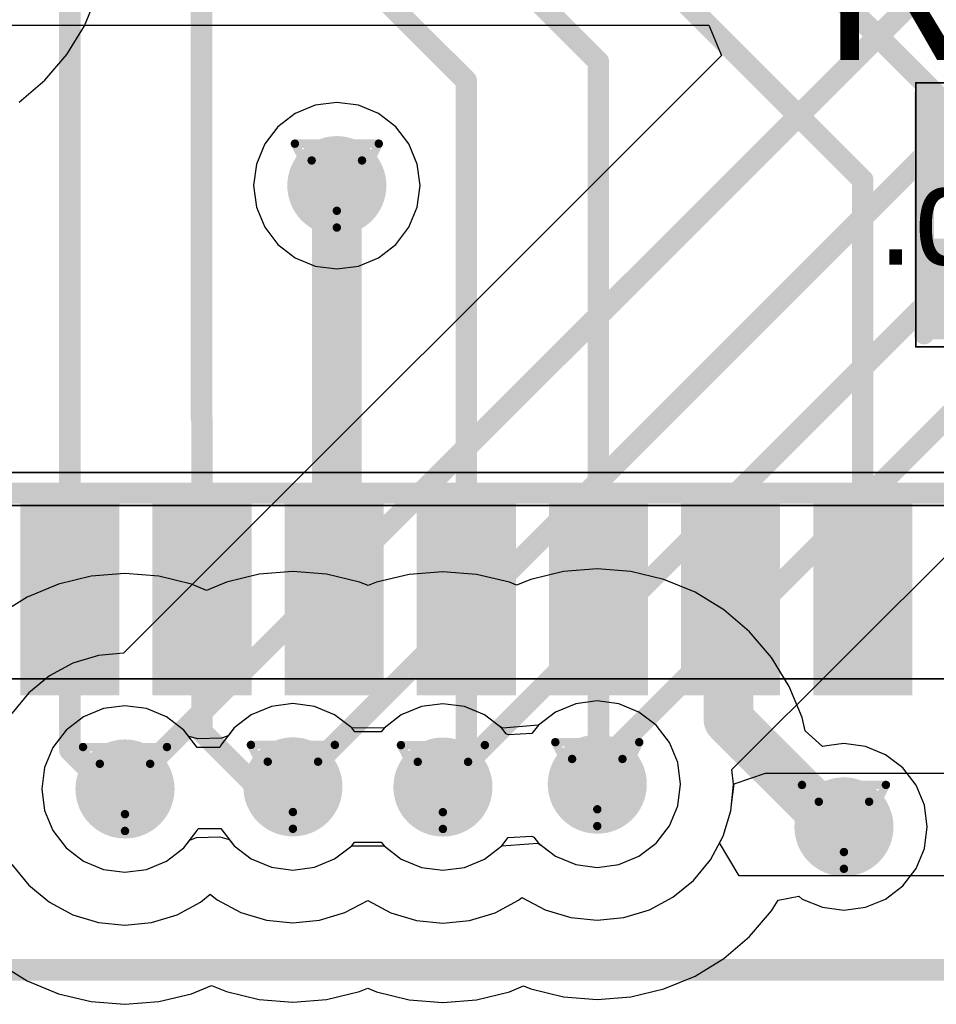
# Model space of a CAD drawing. Header units: millimetres. Extents: x 138 to 555, y 26 to 334.
# Tile 245 of 256: x 169.97 to 175.52, y 241.04 to 247. Entities that reach past the tile are written whole.
import ezdxf

# ---------------------------------------------------------------- set-up
doc = ezdxf.new("R2010")
doc.units = ezdxf.units.MM
for name, color, linetype in [('BottomLayer', 5, 'Continuous'), ('DrillDrawing', 1, 'Continuous'), ('Mechanical20', 56, 'Continuous'), ('Mechanical27', 56, 'Continuous'), ('MidLayer1', 16, 'Continuous'), ('MidLayer2', 76, 'Continuous'), ('MidLayer3', 90, 'Continuous'), ('MidLayer4', 156, 'Continuous'), ('MultiLayer', 9, 'Continuous'), ('TopLayer', 1, 'Continuous'), ('TopOverlay', 2, 'Continuous'), ('TopPaste', 8, 'Continuous'), ('TopSolder', 216, 'Continuous'), ('ViaHoleLayer', 16, 'Continuous')]:
    doc.layers.add(name, color=color, linetype=linetype)

# ---------------------------------------------------------------- blocks, each defined once
blk = doc.blocks.new('CON_SAMTEC_ERF8_030_070_L_DV_TR_MOD_B2123A_504')
at = {"layer": 'Mechanical20', "const_width": 0.01}
blk.add_lwpolyline([(-3, -15.95), (-3, 15.95)], dxfattribs=at)
at = {"layer": 'Mechanical27', "const_width": 0.01}
for points in [[(-2.8, -15.75), (-2.8, 15.75)], [(-1.75, -15.25), (-1.75, 15.25)]]:
    blk.add_lwpolyline(points, dxfattribs=at)
at = {"layer": 'TopLayer'}
for points in [[(-2.8, -6.25), (-1.7, -6.25), (-2.8, -5.75), (-1.7, -5.75)], [(-2.8, -7.05), (-1.7, -7.05), (-2.8, -6.55), (-1.7, -6.55)], [(-2.8, -7.85), (-1.7, -7.85), (-2.8, -7.35), (-1.7, -7.35)], [(-2.8, -8.65), (-1.7, -8.65), (-2.8, -8.15), (-1.7, -8.15)], [(-2.8, -9.45), (-1.7, -9.45), (-2.8, -8.95), (-1.7, -8.95)], [(-2.8, -10.25), (-1.7, -10.25), (-2.8, -9.75), (-1.7, -9.75)], [(-2.8, -11.05), (-1.7, -11.05), (-2.8, -10.55), (-1.7, -10.55)]]:
    blk.add_solid(points, dxfattribs=at)
at = {"layer": 'TopOverlay', "const_width": 0.127}
blk.add_lwpolyline([(-2.875, -15.825), (-2.875, 15.825)], dxfattribs=at)
at = {"layer": 'TopPaste'}
for points in [[(-2.8, -6.25), (-1.7, -6.25), (-2.8, -5.75), (-1.7, -5.75)], [(-2.8, -7.05), (-1.7, -7.05), (-2.8, -6.55), (-1.7, -6.55)], [(-2.8, -7.85), (-1.7, -7.85), (-2.8, -7.35), (-1.7, -7.35)], [(-2.8, -8.65), (-1.7, -8.65), (-2.8, -8.15), (-1.7, -8.15)], [(-2.8, -9.45), (-1.7, -9.45), (-2.8, -8.95), (-1.7, -8.95)], [(-2.8, -10.25), (-1.7, -10.25), (-2.8, -9.75), (-1.7, -9.75)], [(-2.8, -11.05), (-1.7, -11.05), (-2.8, -10.55), (-1.7, -10.55)]]:
    blk.add_solid(points, dxfattribs=at)
at = {"layer": 'TopSolder'}
for points in [[(-2.85, -6.3), (-1.65, -6.3), (-2.85, -5.7), (-1.65, -5.7)], [(-2.85, -7.1), (-1.65, -7.1), (-2.85, -6.5), (-1.65, -6.5)], [(-2.85, -7.9), (-1.65, -7.9), (-2.85, -7.3), (-1.65, -7.3)], [(-2.85, -8.7), (-1.65, -8.7), (-2.85, -8.1), (-1.65, -8.1)], [(-2.85, -9.5), (-1.65, -9.5), (-2.85, -8.9), (-1.65, -8.9)], [(-2.85, -10.3), (-1.65, -10.3), (-2.85, -9.7), (-1.65, -9.7)], [(-2.85, -11.1), (-1.65, -11.1), (-2.85, -10.5), (-1.65, -10.5)]]:
    blk.add_solid(points, dxfattribs=at)
blk = doc.blocks.new('R0402_714')
at = {"layer": 'Mechanical20', "const_width": 0.01}
for points in [[(-0.8, -0.475), (-0.8, 0.475)], [(0.8, 0.475), (-0.8, 0.475)], [(0.8, -0.475), (0.8, 0.475)], [(0.8, -0.475), (-0.8, -0.475)]]:
    blk.add_lwpolyline(points, dxfattribs=at)
at = {"layer": 'Mechanical20', "const_width": 0.005}
for points in [[(-0.8025, 0.475, 1), (-0.7975, 0.475, 1)], [(-0.8025, 0.475, 1), (-0.7975, 0.475, 1)], [(0.7975, 0.475, 1), (0.8025, 0.475, 1)], [(0.7975, 0.475, 1), (0.8025, 0.475, 1)], [(-0.8025, -0.475, 1), (-0.7975, -0.475, 1)], [(-0.8025, -0.475, 1), (-0.7975, -0.475, 1)], [(0.7975, -0.475, 1), (0.8025, -0.475, 1)], [(0.7975, -0.475, 1), (0.8025, -0.475, 1)]]:
    blk.add_lwpolyline(points, format="xyb", close=True, dxfattribs=at)
at = {"layer": 'Mechanical27', "const_width": 0.01}
for points in [[(-0.45, -0.3), (-0.45, 0.3)], [(0.45, 0.3), (-0.45, 0.3)], [(0.45, -0.3), (0.45, 0.3)], [(0.45, -0.3), (-0.45, -0.3)]]:
    blk.add_lwpolyline(points, dxfattribs=at)
at = {"layer": 'Mechanical27', "const_width": 0.005}
for points in [[(-0.4525, 0.3, 1), (-0.4475, 0.3, 1)], [(-0.4525, 0.3, 1), (-0.4475, 0.3, 1)], [(0.4475, 0.3, 1), (0.4525, 0.3, 1)], [(0.4475, 0.3, 1), (0.4525, 0.3, 1)], [(-0.4525, -0.3, 1), (-0.4475, -0.3, 1)], [(-0.4525, -0.3, 1), (-0.4475, -0.3, 1)], [(0.4475, -0.3, 1), (0.4525, -0.3, 1)], [(0.4475, -0.3, 1), (0.4525, -0.3, 1)]]:
    blk.add_lwpolyline(points, format="xyb", close=True, dxfattribs=at)
at = {"layer": 'TopLayer'}
for points in [[(-0.195, -0.35), (-0.195, 0.35), (-0.705, -0.35), (-0.705, 0.35)], [(0.705, -0.35), (0.705, 0.35), (0.195, -0.35), (0.195, 0.35)]]:
    blk.add_solid(points, dxfattribs=at)
at = {"layer": 'TopOverlay', "const_width": 0.12}
for points in [[(0.7, 0.425), (-0.725, 0.425)], [(0.725, -0.425), (-0.725, -0.425)]]:
    blk.add_lwpolyline(points, dxfattribs=at)
at = {"layer": 'TopOverlay', "const_width": 0.06}
for points in [[(-0.755, 0.425, 1), (-0.695, 0.425, 1)], [(0.67, 0.425, 1), (0.73, 0.425, 1)], [(-0.755, -0.425, 1), (-0.695, -0.425, 1)], [(0.695, -0.425, 1), (0.755, -0.425, 1)]]:
    blk.add_lwpolyline(points, format="xyb", close=True, dxfattribs=at)
at = {"layer": 'TopPaste'}
for points in [[(-0.195, -0.35), (-0.195, 0.35), (-0.705, -0.35), (-0.705, 0.35)], [(0.705, -0.35), (0.705, 0.35), (0.195, -0.35), (0.195, 0.35)]]:
    blk.add_solid(points, dxfattribs=at)
at = {"layer": 'TopSolder'}
for points in [[(-0.145, -0.4), (-0.145, 0.4), (-0.755, -0.4), (-0.755, 0.4)], [(0.755, -0.4), (0.755, 0.4), (0.145, -0.4), (0.145, 0.4)]]:
    blk.add_solid(points, dxfattribs=at)

msp = doc.modelspace()

# ---------------------------------------------------------------- linework, layer by layer
at = {"layer": 'BottomLayer'}
for p, q in [((169.7735, 246.9672), (174.1379, 246.9672)), ((174.1379, 246.9672), (174.2145, 246.7824)), ((174.2145, 246.7824), (170.5963, 243.1643)), ((171.7564, 246.4822), (171.6348, 246.4318)), ((171.8869, 246.4994), (171.7564, 246.4822)), ((172.0175, 246.4822), (171.8869, 246.4994)), ((172.1391, 246.4318), (172.0175, 246.4822)), ((171.6348, 246.4318), (171.5303, 246.3517)), ((172.2435, 246.3517), (172.1391, 246.4318)), ((171.5303, 246.3517), (171.4502, 246.2472)), ((172.3237, 246.2472), (172.2435, 246.3517)), ((171.4502, 246.2472), (171.3998, 246.1256)), ((172.3741, 246.1256), (172.3237, 246.2472)), ((171.3998, 246.1256), (171.3826, 245.9951)), ((172.3913, 245.9951), (172.3741, 246.1256)), ((171.3826, 245.9951), (171.3998, 245.8646)), ((172.3741, 245.8646), (172.3913, 245.9951)), ((171.3998, 245.8646), (171.4502, 245.7429)), ((172.3237, 245.7429), (172.3741, 245.8646)), ((171.4502, 245.7429), (171.5303, 245.6385)), ((172.2435, 245.6385), (172.3237, 245.7429)), ((171.5303, 245.6385), (171.6348, 245.5583)), ((172.1391, 245.5583), (172.2435, 245.6385)), ((171.6348, 245.5583), (171.7564, 245.508)), ((172.0175, 245.508), (172.1391, 245.5583)), ((171.7564, 245.508), (171.8869, 245.4908)), ((171.8869, 245.4908), (172.0175, 245.508)), ((174.2788, 242.4581), (176.0664, 244.2457)), ((170.4437, 243.1492), (170.2891, 243.1023)), ((170.5963, 243.1643), (170.4437, 243.1492)), ((170.2891, 243.1023), (170.1467, 243.0262)), ((170.1467, 243.0262), (170.0218, 242.9237)), ((170.0218, 242.9237), (169.9194, 242.7989)), ((174.2874, 242.3704), (174.2788, 242.4581)), ((174.2716, 242.2097), (174.2874, 242.3704)), ((174.2247, 242.0551), (174.2716, 242.2097)), ((174.2036, 242.0155), (174.2247, 242.0551)), ((174.3215, 241.8155), (174.2036, 242.0155)), ((179.2357, 241.8155), (174.3215, 241.8155))]:
    msp.add_line(p, q, dxfattribs=at)
at = {"layer": 'BottomLayer', "const_width": 0.13}
for points in [[(170.6045, 242.3411), (183.1408, 254.8775)], [(171.621, 242.354), (183.2791, 254.0122)], [(172.5291, 242.3529), (183.1042, 252.9281)], [(173.4635, 242.4741), (183.3955, 252.4061)], [(173.4635, 242.3704), (173.4635, 242.4741)], [(172.529, 242.3529), (172.5291, 242.3529)], [(166.1947, 241.2456), (179.2357, 241.2456)]]:
    msp.add_lwpolyline(points, dxfattribs=at)
at = {"layer": 'BottomLayer'}
for points, const_width in [([(171.7369, 245.9951, 1), (172.0369, 245.9951, 1)], 0.3), ([(170.4545, 242.3411, 1), (170.7545, 242.3411, 1)], 0.3), ([(171.471, 242.354, 1), (171.771, 242.354, 1)], 0.3), ([(172.379, 242.3529, 1), (172.679, 242.3529, 1)], 0.3), ([(173.3135, 242.3704, 1), (173.6135, 242.3704, 1)], 0.3), ([(173.431, 242.4741, 1), (173.496, 242.4741, 1)], 0.065), ([(173.431, 242.4741, 1), (173.496, 242.4741, 1)], 0.065), ([(170.572, 242.3411, 1), (170.637, 242.3411, 1)], 0.065), ([(171.5885, 242.354, 1), (171.6535, 242.354, 1)], 0.065), ([(172.4965, 242.3529, 1), (172.5615, 242.3529, 1)], 0.065), ([(172.4966, 242.3529, 1), (172.5615, 242.3529, 1)], 0.065), ([(172.4966, 242.3529, 1), (172.5615, 242.3529, 1)], 0.065), ([(173.431, 242.3704, 1), (173.496, 242.3704, 1)], 0.065), ([(174.8067, 242.1116, 1), (175.1067, 242.1116, 1)], 0.3)]:
    msp.add_lwpolyline(points, format="xyb", close=True, dxfattribs=dict(at, const_width=const_width))
at = {"layer": 'DrillDrawing', "const_width": 0.0508}
for points in [[(171.6329, 246.2491), (172.1409, 246.2491)], [(171.6329, 246.2491), (171.8869, 245.7411)], [(171.8869, 245.7411), (172.1409, 246.2491)], [(171.7345, 246.1475), (172.0393, 246.1475)], [(171.7345, 246.1475), (171.8869, 245.8427)], [(171.8869, 245.8427), (172.0393, 246.1475)], [(171.367, 242.608), (171.875, 242.608)], [(171.367, 242.608), (171.621, 242.1)], [(171.621, 242.1), (171.875, 242.608)], [(172.275, 242.6069), (172.783, 242.6069)], [(172.275, 242.6069), (172.529, 242.0989)], [(172.529, 242.0989), (172.783, 242.6069)], [(173.2095, 242.6244), (173.7175, 242.6244)], [(173.2095, 242.6244), (173.4635, 242.1164)], [(173.4635, 242.1164), (173.7175, 242.6244)], [(170.3505, 242.5951), (170.8585, 242.5951)], [(170.3505, 242.5951), (170.6045, 242.0871)], [(170.6045, 242.0871), (170.8585, 242.5951)], [(170.4521, 242.4935), (170.7569, 242.4935)], [(170.4521, 242.4935), (170.6045, 242.1887)], [(170.6045, 242.1887), (170.7569, 242.4935)], [(171.4686, 242.5064), (171.7734, 242.5064)], [(171.4686, 242.5064), (171.621, 242.2016)], [(171.621, 242.2016), (171.7734, 242.5064)], [(172.3766, 242.5053), (172.6814, 242.5053)], [(172.3766, 242.5053), (172.529, 242.2005)], [(172.529, 242.2005), (172.6814, 242.5053)], [(173.3111, 242.5228), (173.6159, 242.5228)], [(173.3111, 242.5228), (173.4635, 242.218)], [(173.4635, 242.218), (173.6159, 242.5228)], [(174.7027, 242.3656), (175.2107, 242.3656)], [(174.7027, 242.3656), (174.9567, 241.8576)], [(174.9567, 241.8576), (175.2107, 242.3656)], [(174.8043, 242.264), (175.1091, 242.264)], [(174.8043, 242.264), (174.9567, 241.9592)], [(174.9567, 241.9592), (175.1091, 242.264)]]:
    msp.add_lwpolyline(points, dxfattribs=at)
at = {"layer": 'DrillDrawing', "const_width": 0.0254}
for points in [[(171.6202, 246.2491, 1), (171.6456, 246.2491, 1)], [(171.6202, 246.2491, 1), (171.6456, 246.2491, 1)], [(172.1282, 246.2491, 1), (172.1536, 246.2491, 1)], [(172.1282, 246.2491, 1), (172.1536, 246.2491, 1)], [(171.7218, 246.1475, 1), (171.7472, 246.1475, 1)], [(171.7218, 246.1475, 1), (171.7472, 246.1475, 1)], [(172.0266, 246.1475, 1), (172.052, 246.1475, 1)], [(172.0266, 246.1475, 1), (172.052, 246.1475, 1)], [(171.8742, 245.8427, 1), (171.8996, 245.8427, 1)], [(171.8742, 245.8427, 1), (171.8996, 245.8427, 1)], [(171.8742, 245.7411, 1), (171.8996, 245.7411, 1)], [(171.8742, 245.7411, 1), (171.8996, 245.7411, 1)], [(171.3543, 242.608, 1), (171.3797, 242.608, 1)], [(171.3543, 242.608, 1), (171.3797, 242.608, 1)], [(171.8623, 242.608, 1), (171.8877, 242.608, 1)], [(171.8623, 242.608, 1), (171.8877, 242.608, 1)], [(172.2623, 242.6069, 1), (172.2877, 242.6069, 1)], [(172.2623, 242.6069, 1), (172.2877, 242.6069, 1)], [(172.7703, 242.6069, 1), (172.7957, 242.6069, 1)], [(172.7703, 242.6069, 1), (172.7957, 242.6069, 1)], [(173.1968, 242.6244, 1), (173.2222, 242.6244, 1)], [(173.1968, 242.6244, 1), (173.2222, 242.6244, 1)], [(173.7048, 242.6244, 1), (173.7302, 242.6244, 1)], [(173.7048, 242.6244, 1), (173.7302, 242.6244, 1)], [(170.3378, 242.5951, 1), (170.3632, 242.5951, 1)], [(170.3378, 242.5951, 1), (170.3632, 242.5951, 1)], [(170.8458, 242.5951, 1), (170.8712, 242.5951, 1)], [(170.8458, 242.5951, 1), (170.8712, 242.5951, 1)], [(170.4394, 242.4935, 1), (170.4648, 242.4935, 1)], [(170.4394, 242.4935, 1), (170.4648, 242.4935, 1)], [(170.7442, 242.4935, 1), (170.7696, 242.4935, 1)], [(170.7442, 242.4935, 1), (170.7696, 242.4935, 1)], [(171.4559, 242.5064, 1), (171.4813, 242.5064, 1)], [(171.4559, 242.5064, 1), (171.4813, 242.5064, 1)], [(171.7607, 242.5064, 1), (171.7861, 242.5064, 1)], [(171.7607, 242.5064, 1), (171.7861, 242.5064, 1)], [(172.3639, 242.5053, 1), (172.3893, 242.5053, 1)], [(172.3639, 242.5053, 1), (172.3893, 242.5053, 1)], [(172.6687, 242.5053, 1), (172.6941, 242.5053, 1)], [(172.6687, 242.5053, 1), (172.6941, 242.5053, 1)], [(173.2984, 242.5228, 1), (173.3238, 242.5228, 1)], [(173.2984, 242.5228, 1), (173.3238, 242.5228, 1)], [(173.6032, 242.5228, 1), (173.6286, 242.5228, 1)], [(173.6032, 242.5228, 1), (173.6286, 242.5228, 1)], [(174.69, 242.3656, 1), (174.7154, 242.3656, 1)], [(174.69, 242.3656, 1), (174.7154, 242.3656, 1)], [(175.198, 242.3656, 1), (175.2234, 242.3656, 1)], [(175.198, 242.3656, 1), (175.2234, 242.3656, 1)], [(174.7916, 242.264, 1), (174.817, 242.264, 1)], [(174.7916, 242.264, 1), (174.817, 242.264, 1)], [(175.0964, 242.264, 1), (175.1218, 242.264, 1)], [(175.0964, 242.264, 1), (175.1218, 242.264, 1)], [(170.5918, 242.1887, 1), (170.6172, 242.1887, 1)], [(170.5918, 242.1887, 1), (170.6172, 242.1887, 1)], [(171.6083, 242.2016, 1), (171.6337, 242.2016, 1)], [(171.6083, 242.2016, 1), (171.6337, 242.2016, 1)], [(172.5163, 242.2005, 1), (172.5417, 242.2005, 1)], [(172.5163, 242.2005, 1), (172.5417, 242.2005, 1)], [(173.4508, 242.218, 1), (173.4762, 242.218, 1)], [(173.4508, 242.218, 1), (173.4762, 242.218, 1)], [(170.5918, 242.0871, 1), (170.6172, 242.0871, 1)], [(170.5918, 242.0871, 1), (170.6172, 242.0871, 1)], [(171.6083, 242.1, 1), (171.6337, 242.1, 1)], [(171.6083, 242.1, 1), (171.6337, 242.1, 1)], [(172.5163, 242.0989, 1), (172.5417, 242.0989, 1)], [(172.5163, 242.0989, 1), (172.5417, 242.0989, 1)], [(173.4508, 242.1164, 1), (173.4762, 242.1164, 1)], [(173.4508, 242.1164, 1), (173.4762, 242.1164, 1)], [(174.944, 241.9592, 1), (174.9694, 241.9592, 1)], [(174.944, 241.9592, 1), (174.9694, 241.9592, 1)], [(174.944, 241.8576, 1), (174.9694, 241.8576, 1)], [(174.944, 241.8576, 1), (174.9694, 241.8576, 1)]]:
    msp.add_lwpolyline(points, format="xyb", close=True, dxfattribs=at)
at = {"layer": 'MidLayer1', "const_width": 0.3}
for points in [[(171.7369, 245.9951, 1), (172.0369, 245.9951, 1)], [(170.4545, 242.3411, 1), (170.7545, 242.3411, 1)], [(171.471, 242.354, 1), (171.771, 242.354, 1)], [(172.379, 242.3529, 1), (172.679, 242.3529, 1)], [(173.3135, 242.3704, 1), (173.6135, 242.3704, 1)], [(174.8067, 242.1116, 1), (175.1067, 242.1116, 1)]]:
    msp.add_lwpolyline(points, format="xyb", close=True, dxfattribs=at)
at = {"layer": 'MidLayer2'}
for p, q in [((171.7564, 246.4822), (171.6348, 246.4318)), ((171.8869, 246.4994), (171.7564, 246.4822)), ((172.0175, 246.4822), (171.8869, 246.4994)), ((172.1391, 246.4318), (172.0175, 246.4822)), ((171.6348, 246.4318), (171.5303, 246.3517)), ((172.2435, 246.3517), (172.1391, 246.4318)), ((171.5303, 246.3517), (171.4502, 246.2472)), ((172.3237, 246.2472), (172.2435, 246.3517)), ((171.4502, 246.2472), (171.3998, 246.1256)), ((172.3741, 246.1256), (172.3237, 246.2472)), ((171.3998, 246.1256), (171.3826, 245.9951)), ((172.3913, 245.9951), (172.3741, 246.1256)), ((171.3826, 245.9951), (171.3998, 245.8646)), ((172.3741, 245.8646), (172.3913, 245.9951)), ((171.3998, 245.8646), (171.4502, 245.7429)), ((172.3237, 245.7429), (172.3741, 245.8646)), ((171.4502, 245.7429), (171.5303, 245.6385)), ((172.2435, 245.6385), (172.3237, 245.7429)), ((171.5303, 245.6385), (171.6348, 245.5583)), ((172.1391, 245.5583), (172.2435, 245.6385)), ((171.6348, 245.5583), (171.7564, 245.508)), ((172.0175, 245.508), (172.1391, 245.5583)), ((171.7564, 245.508), (171.8869, 245.4908)), ((171.8869, 245.4908), (172.0175, 245.508)), ((173.4635, 242.8747), (173.333, 242.8576)), ((173.594, 242.8576), (173.4635, 242.8747)), ((170.4739, 242.8282), (170.3523, 242.7778)), ((170.6045, 242.8454), (170.4739, 242.8282)), ((170.735, 242.8282), (170.6045, 242.8454)), ((170.8566, 242.7778), (170.735, 242.8282)), ((171.4905, 242.8411), (171.3688, 242.7908)), ((171.621, 242.8583), (171.4905, 242.8411)), ((171.7515, 242.8411), (171.621, 242.8583)), ((171.8731, 242.7908), (171.7515, 242.8411)), ((172.3985, 242.84), (172.2769, 242.7896)), ((172.529, 242.8572), (172.3985, 242.84)), ((172.6596, 242.84), (172.529, 242.8572)), ((172.7812, 242.7896), (172.6596, 242.84)), ((173.2113, 242.8072), (173.1069, 242.727)), ((173.333, 242.8576), (173.2113, 242.8072)), ((173.7156, 242.8072), (173.594, 242.8576)), ((173.8201, 242.727), (173.7156, 242.8072)), ((170.3523, 242.7778), (170.2479, 242.6977)), ((170.9611, 242.6977), (170.8566, 242.7778)), ((171.3688, 242.7908), (171.2644, 242.7106)), ((171.9776, 242.7106), (171.8731, 242.7908)), ((172.2769, 242.7896), (172.1724, 242.7095)), ((172.8668, 242.724), (172.7812, 242.7896)), ((170.2479, 242.6977), (170.1677, 242.5933)), ((170.99, 242.6599), (170.9611, 242.6977)), ((171.2644, 242.7106), (171.2285, 242.6638)), ((172.1724, 242.7095), (171.9776, 242.7106)), ((172.8892, 242.7098), (172.8668, 242.724)), ((173.1069, 242.727), (172.8892, 242.7098)), ((173.9002, 242.6226), (173.8201, 242.727)), ((171.0459, 242.6445), (170.99, 242.6599)), ((171.1881, 242.6486), (171.0459, 242.6445)), ((171.2285, 242.6638), (171.1881, 242.6486)), ((170.1677, 242.5933), (170.1173, 242.4716)), ((173.9506, 242.5009), (173.9002, 242.6226)), ((170.1173, 242.4716), (170.1001, 242.3411)), ((173.9678, 242.3704), (173.9506, 242.5009)), ((170.1001, 242.3411), (170.1173, 242.2106)), ((173.9506, 242.2399), (173.9678, 242.3704)), ((173.9002, 242.1183), (173.9506, 242.2399)), ((170.1173, 242.2106), (170.1677, 242.0889)), ((173.8201, 242.0138), (173.9002, 242.1183)), ((170.1677, 242.0889), (170.2479, 241.9845)), ((170.997, 242.0313), (171.0374, 242.0465)), ((171.0374, 242.0465), (171.1795, 242.0506)), ((171.1795, 242.0506), (171.2354, 242.0352)), ((171.2354, 242.0352), (171.2644, 241.9974)), ((170.2479, 241.9845), (170.3523, 241.9044)), ((170.8566, 241.9044), (170.9611, 241.9845)), ((170.9611, 241.9845), (170.997, 242.0313)), ((171.2644, 241.9974), (171.3688, 241.9173)), ((171.8731, 241.9173), (171.9776, 241.9974)), ((171.9776, 241.9974), (172.1724, 241.9963)), ((172.1724, 241.9963), (172.2769, 241.9161)), ((172.7812, 241.9161), (172.8856, 241.9963)), ((172.8856, 241.9963), (173.1034, 242.0135)), ((173.1034, 242.0135), (173.1257, 241.9994)), ((173.1257, 241.9994), (173.2113, 241.9337)), ((173.7156, 241.9337), (173.8201, 242.0138)), ((171.3688, 241.9173), (171.4905, 241.8669)), ((171.7515, 241.8669), (171.8731, 241.9173)), ((172.2769, 241.9161), (172.3985, 241.8658)), ((172.6596, 241.8658), (172.7812, 241.9161)), ((173.2113, 241.9337), (173.333, 241.8833)), ((173.594, 241.8833), (173.7156, 241.9337)), ((170.3523, 241.9044), (170.4739, 241.854)), ((170.4739, 241.854), (170.6045, 241.8368)), ((170.6045, 241.8368), (170.735, 241.854)), ((170.735, 241.854), (170.8566, 241.9044)), ((171.4905, 241.8669), (171.621, 241.8497)), ((171.621, 241.8497), (171.7515, 241.8669)), ((172.3985, 241.8658), (172.529, 241.8486)), ((172.529, 241.8486), (172.6596, 241.8658)), ((173.333, 241.8833), (173.4635, 241.8661)), ((173.4635, 241.8661), (173.594, 241.8833))]:
    msp.add_line(p, q, dxfattribs=at)
at = {"layer": 'MidLayer2', "const_width": 0.3}
for points in [[(171.7369, 245.9951, 1), (172.0369, 245.9951, 1)], [(170.4545, 242.3411, 1), (170.7545, 242.3411, 1)], [(171.471, 242.354, 1), (171.771, 242.354, 1)], [(172.379, 242.3529, 1), (172.679, 242.3529, 1)], [(173.3135, 242.3704, 1), (173.6135, 242.3704, 1)], [(174.8067, 242.1116, 1), (175.1067, 242.1116, 1)]]:
    msp.add_lwpolyline(points, format="xyb", close=True, dxfattribs=at)
at = {"layer": 'MidLayer3'}
for p, q in [((171.7564, 246.4822), (171.6348, 246.4318)), ((171.8869, 246.4994), (171.7564, 246.4822)), ((172.0175, 246.4822), (171.8869, 246.4994)), ((172.1391, 246.4318), (172.0175, 246.4822)), ((171.6348, 246.4318), (171.5303, 246.3517)), ((172.2435, 246.3517), (172.1391, 246.4318)), ((171.5303, 246.3517), (171.4502, 246.2472)), ((172.3237, 246.2472), (172.2435, 246.3517)), ((171.4502, 246.2472), (171.3998, 246.1256)), ((172.3741, 246.1256), (172.3237, 246.2472)), ((171.3998, 246.1256), (171.3826, 245.9951)), ((172.3913, 245.9951), (172.3741, 246.1256)), ((171.3826, 245.9951), (171.3998, 245.8646)), ((172.3741, 245.8646), (172.3913, 245.9951)), ((171.3998, 245.8646), (171.4502, 245.7429)), ((172.3237, 245.7429), (172.3741, 245.8646)), ((171.4502, 245.7429), (171.5303, 245.6385)), ((172.2435, 245.6385), (172.3237, 245.7429)), ((171.5303, 245.6385), (171.6348, 245.5583)), ((172.1391, 245.5583), (172.2435, 245.6385)), ((171.6348, 245.5583), (171.7564, 245.508)), ((172.0175, 245.508), (172.1391, 245.5583)), ((171.7564, 245.508), (171.8869, 245.4908)), ((171.8869, 245.4908), (172.0175, 245.508)), ((173.4635, 242.8747), (173.333, 242.8576)), ((173.594, 242.8576), (173.4635, 242.8747)), ((170.4739, 242.8282), (170.3523, 242.7778)), ((170.6045, 242.8454), (170.4739, 242.8282)), ((170.735, 242.8282), (170.6045, 242.8454)), ((170.8566, 242.7778), (170.735, 242.8282)), ((171.4905, 242.8411), (171.3688, 242.7908)), ((171.621, 242.8583), (171.4905, 242.8411)), ((171.7515, 242.8411), (171.621, 242.8583)), ((171.8731, 242.7908), (171.7515, 242.8411)), ((172.3985, 242.84), (172.2769, 242.7896)), ((172.529, 242.8572), (172.3985, 242.84)), ((172.6596, 242.84), (172.529, 242.8572)), ((172.7812, 242.7896), (172.6596, 242.84)), ((173.2113, 242.8072), (173.1069, 242.727)), ((173.333, 242.8576), (173.2113, 242.8072)), ((173.7156, 242.8072), (173.594, 242.8576)), ((173.8201, 242.727), (173.7156, 242.8072)), ((170.3523, 242.7778), (170.2479, 242.6977)), ((170.9611, 242.6977), (170.8566, 242.7778)), ((171.3688, 242.7908), (171.2644, 242.7106)), ((171.9776, 242.7106), (171.8731, 242.7908)), ((172.2769, 242.7896), (172.1724, 242.7095)), ((172.8857, 242.7095), (172.7812, 242.7896)), ((170.2479, 242.6977), (170.1677, 242.5933)), ((171.0412, 242.5933), (170.9611, 242.6977)), ((171.2644, 242.7106), (171.1842, 242.6062)), ((171.9954, 242.6874), (171.9776, 242.7106)), ((172.1724, 242.7095), (172.1555, 242.6874)), ((172.9126, 242.6744), (172.8857, 242.7095)), ((173.1069, 242.727), (173.0681, 242.6765)), ((173.9002, 242.6226), (173.8201, 242.727)), ((172.1555, 242.6874), (171.9954, 242.6874)), ((172.9255, 242.6685), (172.9126, 242.6744)), ((173.0681, 242.6765), (172.9255, 242.6685)), ((170.1677, 242.5933), (170.1173, 242.4716)), ((171.0413, 242.593), (171.0412, 242.5933)), ((171.1788, 242.593), (171.0413, 242.593)), ((171.1842, 242.6062), (171.1788, 242.593)), ((173.9506, 242.5009), (173.9002, 242.6226)), ((170.1173, 242.4716), (170.1001, 242.3411)), ((173.9678, 242.3704), (173.9506, 242.5009)), ((170.1001, 242.3411), (170.1173, 242.2106)), ((173.9506, 242.2399), (173.9678, 242.3704)), ((173.9002, 242.1183), (173.9506, 242.2399)), ((170.1173, 242.2106), (170.1677, 242.0889)), ((171.0412, 242.0889), (171.0467, 242.1021)), ((171.0467, 242.1021), (171.1841, 242.1021)), ((171.1841, 242.1021), (171.1842, 242.1019)), ((171.1842, 242.1019), (171.2644, 241.9974)), ((173.8201, 242.0138), (173.9002, 242.1183)), ((170.1677, 242.0889), (170.2479, 241.9845)), ((170.9611, 241.9845), (171.0412, 242.0889)), ((172.8857, 241.9963), (172.9244, 242.0468)), ((172.9244, 242.0468), (173.067, 242.0548)), ((173.067, 242.0548), (173.0799, 242.0489)), ((173.0799, 242.0489), (173.1069, 242.0138)), ((170.2479, 241.9845), (170.3523, 241.9044)), ((170.8566, 241.9044), (170.9611, 241.9845)), ((171.2644, 241.9974), (171.3688, 241.9173)), ((171.8731, 241.9173), (171.9776, 241.9974)), ((171.9776, 241.9974), (171.9945, 242.0195)), ((171.9945, 242.0195), (172.1546, 242.0195)), ((172.1546, 242.0195), (172.1724, 241.9963)), ((172.1724, 241.9963), (172.2769, 241.9161)), ((172.7812, 241.9161), (172.8857, 241.9963)), ((173.1069, 242.0138), (173.2113, 241.9337)), ((173.7156, 241.9337), (173.8201, 242.0138)), ((171.3688, 241.9173), (171.4905, 241.8669)), ((171.7515, 241.8669), (171.8731, 241.9173)), ((172.2769, 241.9161), (172.3985, 241.8658)), ((172.6596, 241.8658), (172.7812, 241.9161)), ((173.2113, 241.9337), (173.333, 241.8833)), ((173.594, 241.8833), (173.7156, 241.9337)), ((170.3523, 241.9044), (170.4739, 241.854)), ((170.4739, 241.854), (170.6045, 241.8368)), ((170.6045, 241.8368), (170.735, 241.854)), ((170.735, 241.854), (170.8566, 241.9044)), ((171.4905, 241.8669), (171.621, 241.8497)), ((171.621, 241.8497), (171.7515, 241.8669)), ((172.3985, 241.8658), (172.529, 241.8486)), ((172.529, 241.8486), (172.6596, 241.8658)), ((173.333, 241.8833), (173.4635, 241.8661)), ((173.4635, 241.8661), (173.594, 241.8833))]:
    msp.add_line(p, q, dxfattribs=at)
at = {"layer": 'MidLayer3', "const_width": 0.3}
for points in [[(171.7369, 245.9951, 1), (172.0369, 245.9951, 1)], [(170.4545, 242.3411, 1), (170.7545, 242.3411, 1)], [(171.471, 242.354, 1), (171.771, 242.354, 1)], [(172.379, 242.3529, 1), (172.679, 242.3529, 1)], [(173.3135, 242.3704, 1), (173.6135, 242.3704, 1)], [(174.8067, 242.1116, 1), (175.1067, 242.1116, 1)]]:
    msp.add_lwpolyline(points, format="xyb", close=True, dxfattribs=at)
at = {"layer": 'MidLayer4'}
for p, q in [((170.3591, 246.963), (170.4374, 247.1521)), ((170.2522, 246.7885), (170.3591, 246.963)), ((170.1193, 246.6329), (170.2522, 246.7885)), ((169.9637, 246.5), (170.1193, 246.6329)), ((170.6045, 243.6451), (170.4005, 243.6291)), ((170.8085, 243.6291), (170.6045, 243.6451)), ((171.417, 243.642), (171.218, 243.5942)), ((171.621, 243.658), (171.417, 243.642)), ((171.825, 243.642), (171.621, 243.658)), ((172.0239, 243.5942), (171.825, 243.642)), ((172.529, 243.6569), (172.3251, 243.6409)), ((172.733, 243.6409), (172.529, 243.6569)), ((173.2595, 243.6584), (173.0605, 243.6106)), ((173.4635, 243.6744), (173.2595, 243.6584)), ((173.6675, 243.6584), (173.4635, 243.6744)), ((173.8664, 243.6106), (173.6675, 243.6584)), ((170.4005, 243.6291), (170.2015, 243.5813)), ((171.0074, 243.5813), (170.8085, 243.6291)), ((171.218, 243.5942), (171.0971, 243.5441)), ((172.0764, 243.5725), (172.0239, 243.5942)), ((172.1261, 243.5931), (172.0764, 243.5725)), ((172.3251, 243.6409), (172.1261, 243.5931)), ((172.932, 243.5931), (172.733, 243.6409)), ((172.9751, 243.5752), (172.932, 243.5931)), ((173.0605, 243.6106), (172.9751, 243.5752)), ((174.0555, 243.5323), (173.8664, 243.6106)), ((170.2015, 243.5813), (170.0124, 243.503)), ((171.0971, 243.5441), (171.0074, 243.5813)), ((174.23, 243.4254), (174.0555, 243.5323)), ((170.0124, 243.503), (169.838, 243.3961)), ((174.3856, 243.2925), (174.23, 243.4254)), ((174.5185, 243.1369), (174.3856, 243.2925)), ((174.6254, 242.9624), (174.5185, 243.1369)), ((174.7037, 242.7734), (174.6254, 242.9624)), ((174.7229, 242.6934), (174.7037, 242.7734)), ((174.8262, 242.5987), (174.7229, 242.6934)), ((174.8679, 242.6042), (174.8262, 242.5987)), ((174.9567, 242.6159), (174.8679, 242.6042)), ((175.0872, 242.5987), (174.9567, 242.6159)), ((175.2089, 242.5483), (175.0872, 242.5987)), ((175.3133, 242.4682), (175.2089, 242.5483)), ((175.3935, 242.3638), (175.3133, 242.4682)), ((175.4439, 242.2421), (175.3935, 242.3638)), ((175.461, 242.1116), (175.4439, 242.2421)), ((175.4439, 241.9811), (175.461, 242.1116)), ((175.3935, 241.8594), (175.4439, 241.9811)), ((175.3133, 241.755), (175.3935, 241.8594)), ((175.2089, 241.6748), (175.3133, 241.755)), ((174.5579, 241.6684), (174.6828, 241.6915)), ((174.6828, 241.6915), (174.7046, 241.6748)), ((174.7046, 241.6748), (174.8262, 241.6245)), ((175.0872, 241.6245), (175.2089, 241.6748)), ((174.5185, 241.6039), (174.5579, 241.6684)), ((174.8262, 241.6245), (174.9567, 241.6073)), ((174.9567, 241.6073), (175.0872, 241.6245)), ((174.3856, 241.4483), (174.5185, 241.6039)), ((174.23, 241.3154), (174.3856, 241.4483)), ((169.838, 241.2861), (170.0124, 241.1792)), ((174.0555, 241.2085), (174.23, 241.3154)), ((173.8664, 241.1302), (174.0555, 241.2085)), ((170.0124, 241.1792), (170.2015, 241.1009)), ((171.0074, 241.1009), (171.1283, 241.151)), ((171.1283, 241.151), (171.218, 241.1138)), ((172.932, 241.1127), (173.0174, 241.1481)), ((173.0174, 241.1481), (173.0605, 241.1302)), ((170.2015, 241.1009), (170.4005, 241.0531)), ((170.8085, 241.0531), (171.0074, 241.1009)), ((171.218, 241.1138), (171.417, 241.066)), ((171.825, 241.066), (172.0239, 241.1138)), ((172.0239, 241.1138), (172.0737, 241.1344)), ((172.0737, 241.1344), (172.1261, 241.1127)), ((172.1261, 241.1127), (172.3251, 241.0649)), ((172.733, 241.0649), (172.932, 241.1127)), ((173.0605, 241.1302), (173.2595, 241.0825)), ((173.2595, 241.0825), (173.4635, 241.0664)), ((173.4635, 241.0664), (173.6675, 241.0825)), ((173.6675, 241.0825), (173.8664, 241.1302)), ((170.4005, 241.0531), (170.6045, 241.0371)), ((170.6045, 241.0371), (170.8085, 241.0531)), ((171.417, 241.066), (171.621, 241.05)), ((171.621, 241.05), (171.825, 241.066)), ((172.3251, 241.0649), (172.529, 241.0489)), ((172.529, 241.0489), (172.733, 241.0649))]:
    msp.add_line(p, q, dxfattribs=at)
at = {"layer": 'MidLayer4', "const_width": 0.3}
for points in [[(171.7369, 245.9951, 1), (172.0369, 245.9951, 1)], [(170.4545, 242.3411, 1), (170.7545, 242.3411, 1)], [(171.471, 242.354, 1), (171.771, 242.354, 1)], [(172.379, 242.3529, 1), (172.679, 242.3529, 1)], [(173.3135, 242.3704, 1), (173.6135, 242.3704, 1)], [(174.8067, 242.1116, 1), (175.1067, 242.1116, 1)]]:
    msp.add_lwpolyline(points, format="xyb", close=True, dxfattribs=at)
at = {"layer": 'MultiLayer', "const_width": 0.3}
for points in [[(171.7369, 245.9951, 1), (172.0369, 245.9951, 1)], [(170.4545, 242.3411, 1), (170.7545, 242.3411, 1)], [(171.471, 242.354, 1), (171.771, 242.354, 1)], [(172.379, 242.3529, 1), (172.679, 242.3529, 1)], [(173.3135, 242.3704, 1), (173.6135, 242.3704, 1)], [(174.8067, 242.1116, 1), (175.1067, 242.1116, 1)]]:
    msp.add_lwpolyline(points, format="xyb", close=True, dxfattribs=at)
at = {"layer": 'TopLayer'}
for p, q in [((174.2918, 242.3719), (174.4818, 242.4374)), ((174.4818, 242.4374), (175.8405, 242.4374)), ((174.2754, 242.2478), (174.2918, 242.3719)), ((174.2716, 242.2097), (174.2754, 242.2478)), ((174.2247, 242.0551), (174.2716, 242.2097)), ((174.1486, 241.9126), (174.2247, 242.0551)), ((174.0461, 241.7878), (174.1486, 241.9126)), ((169.9194, 241.8833), (170.0218, 241.7585)), ((170.0218, 241.7585), (170.1467, 241.656)), ((173.9213, 241.6853), (174.0461, 241.7878)), ((171.0622, 241.656), (171.1206, 241.7039)), ((171.1206, 241.7039), (171.1632, 241.6689)), ((172.9868, 241.6678), (173.0072, 241.6845)), ((173.0072, 241.6845), (173.1482, 241.6092)), ((173.7788, 241.6092), (173.9213, 241.6853)), ((170.1467, 241.656), (170.2891, 241.5799)), ((170.9198, 241.5799), (171.0622, 241.656)), ((171.1632, 241.6689), (171.3057, 241.5928)), ((171.9363, 241.5928), (172.074, 241.6664)), ((172.074, 241.6664), (172.2137, 241.5916)), ((172.8444, 241.5916), (172.9868, 241.6678)), ((170.2891, 241.5799), (170.4437, 241.533)), ((170.7652, 241.533), (170.9198, 241.5799)), ((171.3057, 241.5928), (171.4602, 241.5459)), ((171.7817, 241.5459), (171.9363, 241.5928)), ((172.2137, 241.5916), (172.3683, 241.5448)), ((172.6898, 241.5448), (172.8444, 241.5916)), ((173.1482, 241.6092), (173.3027, 241.5623)), ((173.3027, 241.5623), (173.4635, 241.5465)), ((173.4635, 241.5465), (173.6242, 241.5623)), ((173.6242, 241.5623), (173.7788, 241.6092)), ((170.4437, 241.533), (170.6045, 241.5171)), ((170.6045, 241.5171), (170.7652, 241.533)), ((171.4602, 241.5459), (171.621, 241.53)), ((171.621, 241.53), (171.7817, 241.5459)), ((172.3683, 241.5448), (172.529, 241.5289)), ((172.529, 241.5289), (172.6898, 241.5448))]:
    msp.add_line(p, q, dxfattribs=at)
for points, const_width in [([(172.2885, 249.7724), (175.7925, 246.2684)], 0.13), ([(171.7723, 249.3272), (175.0704, 246.0291)], 0.13), ([(171.2995, 248.9159), (173.4704, 246.745)], 0.13), ([(170.86, 248.4405), (172.6704, 246.63)], 0.13), ([(171.0678, 244.5818), (171.0678, 247.4204)], 0.13), ([(170.2704, 243.5074), (170.2704, 247.1756)], 0.13), ([(173.4704, 243.5074), (173.4704, 246.745)], 0.13), ([(172.6704, 243.5074), (172.6704, 246.63)], 0.13), ([(171.8869, 243.5264), (171.8869, 245.9951)], 0.3), ([(175.0704, 243.5074), (175.0704, 246.0291)], 0.13), ([(171.0678, 244.5818), (171.0704, 244.5792)], 0.13), ([(171.0704, 243.5074), (171.0704, 244.5792)], 0.13), ([(171.8692, 243.5086), (171.8869, 243.5264)], 0.3), ([(171.8692, 243.5086), (171.8704, 243.5074)], 0.3), ([(174.2575, 243.4945), (174.2832, 243.5201)], 0.3), ([(174.2575, 242.7603), (174.2575, 243.4945)], 0.3), ([(170.2705, 242.5763), (170.2705, 243.5074)], 0.13), ([(171.0704, 243.5074), (171.0705, 243.5074)], 0.13), ([(171.0705, 242.6858), (171.0705, 243.5074)], 0.13), ([(171.0705, 243.5074), (171.0705, 243.5074)], 0.13), ([(172.6705, 242.4943), (172.6705, 243.5074)], 0.13), ([(173.4705, 242.3774), (173.4705, 243.5074)], 0.13), ([(174.2575, 242.7603), (174.9062, 242.1116)], 0.3), ([(171.0705, 242.6858), (171.4316, 242.3247)], 0.13), ([(170.2705, 242.5763), (170.5056, 242.3411)], 0.13), ([(172.529, 242.3529), (172.6705, 242.4943)], 0.13), ([(170.5056, 242.3411), (170.6045, 242.3411)], 0.13), ([(171.4316, 242.3247), (171.697, 242.3247)], 0.13), ([(171.621, 242.354), (171.6677, 242.354)], 0.13), ([(171.6677, 242.354), (171.697, 242.3247)], 0.13), ([(173.4635, 242.3704), (173.4705, 242.3774)], 0.13), ([(174.9062, 242.1116), (174.9567, 242.1116)], 0.3)]:
    msp.add_lwpolyline(points, dxfattribs=dict(at, const_width=const_width))
for points, const_width in [([(173.4379, 246.745, 1), (173.5029, 246.745, 1)], 0.065), ([(173.4379, 246.745, 1), (173.5029, 246.745, 1)], 0.065), ([(172.6379, 246.63, 1), (172.7029, 246.63, 1)], 0.065), ([(172.6379, 246.63, 1), (172.7029, 246.63, 1)], 0.065), ([(171.7369, 245.9951, 1), (172.0369, 245.9951, 1)], 0.3), ([(171.8119, 245.9951, 1), (171.9619, 245.9951, 1)], 0.15), ([(175.0379, 246.0291, 1), (175.1029, 246.0291, 1)], 0.065), ([(175.0379, 246.0291, 1), (175.1029, 246.0291, 1)], 0.065), ([(171.0353, 244.5818, 1), (171.1003, 244.5818, 1)], 0.065), ([(171.0353, 244.5818, 1), (171.1003, 244.5818, 1)], 0.065), ([(171.0379, 244.5792, 1), (171.1029, 244.5792, 1)], 0.065), ([(171.0379, 244.5792, 1), (171.1029, 244.5792, 1)], 0.065), ([(171.7942, 243.5086, 1), (171.9442, 243.5086, 1)], 0.15), ([(171.7942, 243.5086, 1), (171.9442, 243.5086, 1)], 0.15), ([(171.7954, 243.5074, 1), (171.9454, 243.5074, 1)], 0.15), ([(171.8119, 243.5264, 1), (171.9619, 243.5264, 1)], 0.15), ([(171.8119, 243.5264, 1), (171.9619, 243.5264, 1)], 0.15), ([(174.1825, 243.4945, 1), (174.3325, 243.4945, 1)], 0.15), ([(174.1825, 243.4945, 1), (174.3325, 243.4945, 1)], 0.15), ([(174.2082, 243.5201, 1), (174.3582, 243.5201, 1)], 0.15), ([(170.2379, 243.5074, 1), (170.3029, 243.5074, 1)], 0.065), ([(170.238, 243.5074, 1), (170.303, 243.5074, 1)], 0.065), ([(171.0379, 243.5074, 1), (171.1029, 243.5074, 1)], 0.065), ([(171.0379, 243.5074, 1), (171.1029, 243.5074, 1)], 0.065), ([(171.038, 243.5074, 1), (171.103, 243.5074, 1)], 0.065), ([(171.038, 243.5074, 1), (171.103, 243.5074, 1)], 0.065), ([(171.038, 243.5074, 1), (171.103, 243.5074, 1)], 0.065), ([(171.038, 243.5074, 1), (171.103, 243.5074, 1)], 0.065), ([(172.6379, 243.5074, 1), (172.7029, 243.5074, 1)], 0.065), ([(172.638, 243.5074, 1), (172.703, 243.5074, 1)], 0.065), ([(173.4379, 243.5074, 1), (173.5029, 243.5074, 1)], 0.065), ([(173.438, 243.5074, 1), (173.503, 243.5074, 1)], 0.065), ([(175.0379, 243.5074, 1), (175.1029, 243.5074, 1)], 0.065), ([(174.1825, 242.7603, 1), (174.3325, 242.7603, 1)], 0.15), ([(174.1825, 242.7603, 1), (174.3325, 242.7603, 1)], 0.15), ([(171.038, 242.6858, 1), (171.103, 242.6858, 1)], 0.065), ([(171.038, 242.6858, 1), (171.103, 242.6858, 1)], 0.065), ([(170.238, 242.5763, 1), (170.303, 242.5763, 1)], 0.065), ([(170.238, 242.5763, 1), (170.303, 242.5763, 1)], 0.065), ([(170.4545, 242.3411, 1), (170.7545, 242.3411, 1)], 0.3), ([(171.471, 242.354, 1), (171.771, 242.354, 1)], 0.3), ([(172.379, 242.3529, 1), (172.679, 242.3529, 1)], 0.3), ([(173.3135, 242.3704, 1), (173.6135, 242.3704, 1)], 0.3), ([(172.638, 242.4943, 1), (172.703, 242.4943, 1)], 0.065), ([(172.638, 242.4943, 1), (172.703, 242.4943, 1)], 0.065), ([(170.4731, 242.3411, 1), (170.5381, 242.3411, 1)], 0.065), ([(170.4731, 242.3411, 1), (170.5381, 242.3411, 1)], 0.065), ([(170.572, 242.3411, 1), (170.637, 242.3411, 1)], 0.065), ([(171.3991, 242.3247, 1), (171.4641, 242.3247, 1)], 0.065), ([(171.3991, 242.3247, 1), (171.4641, 242.3247, 1)], 0.065), ([(171.5885, 242.354, 1), (171.6535, 242.354, 1)], 0.065), ([(171.6352, 242.354, 1), (171.7002, 242.354, 1)], 0.065), ([(171.6352, 242.354, 1), (171.7002, 242.354, 1)], 0.065), ([(171.6645, 242.3247, 1), (171.7295, 242.3247, 1)], 0.065), ([(171.6645, 242.3247, 1), (171.7295, 242.3247, 1)], 0.065), ([(172.4965, 242.3529, 1), (172.5615, 242.3529, 1)], 0.065), ([(173.431, 242.3704, 1), (173.496, 242.3704, 1)], 0.065), ([(173.438, 242.3774, 1), (173.503, 242.3774, 1)], 0.065), ([(173.438, 242.3774, 1), (173.503, 242.3774, 1)], 0.065), ([(174.8067, 242.1116, 1), (175.1067, 242.1116, 1)], 0.3), ([(174.8312, 242.1116, 1), (174.9812, 242.1116, 1)], 0.15), ([(174.8312, 242.1116, 1), (174.9812, 242.1116, 1)], 0.15), ([(174.8817, 242.1116, 1), (175.0317, 242.1116, 1)], 0.15)]:
    msp.add_lwpolyline(points, format="xyb", close=True, dxfattribs=dict(at, const_width=const_width))
at = {"layer": 'ViaHoleLayer', "const_width": 0.15}
for points in [[(171.8119, 245.9951, 1), (171.9619, 245.9951, 1)], [(173.3885, 242.3704, 1), (173.5385, 242.3704, 1)], [(170.5295, 242.3411, 1), (170.6795, 242.3411, 1)], [(171.546, 242.354, 1), (171.696, 242.354, 1)], [(172.454, 242.3529, 1), (172.604, 242.3529, 1)], [(174.8817, 242.1116, 1), (175.0317, 242.1116, 1)]]:
    msp.add_lwpolyline(points, format="xyb", close=True, dxfattribs=at)

# ---------------------------------------------------------------- block references
at = {"rotation": 270}
for name, p in [('CON_SAMTEC_ERF8_030_070_L_DV_TR_MOD_B2123A_504', (181.0705, 241.2574)), ('R0402_714', (175.8669, 245.8184))]:
    msp.add_blockref(name, p, dxfattribs=at)

# ---------------------------------------------------------------- texts
at = {"layer": 'Mechanical27'}
msp.add_text('.designator', height=0.599999, dxfattribs=at).set_placement((175.1584, 245.5164))
at = {"layer": 'TopOverlay'}
msp.add_text('R74', height=0.9, dxfattribs=at).set_placement((174.8369, 246.7557))

doc.saveas('drawing.dxf')
